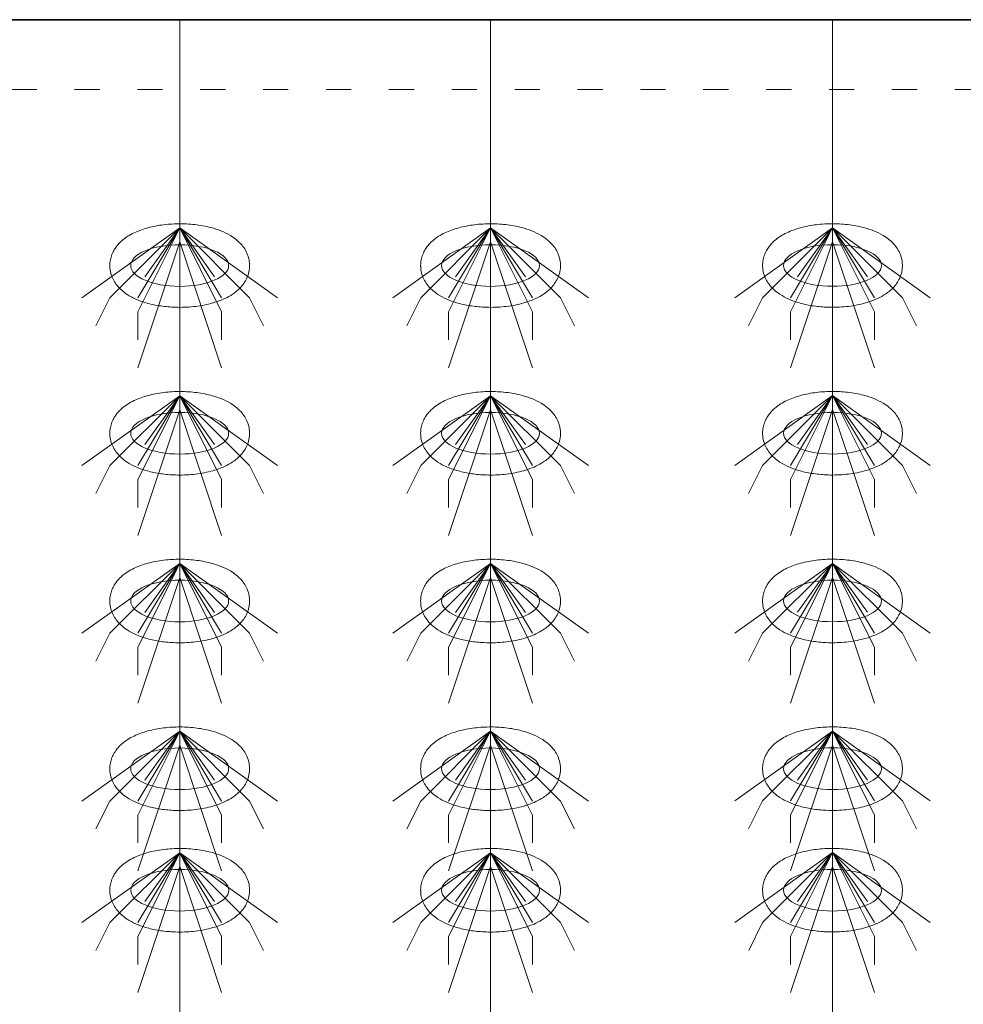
# Model space of a CAD drawing. Header units: metres. Extents: x 703769 to 722343, y 4313031 to 4317457.
# Tile 124 of 256: x 707798.62 to 707802.67, y 4313309.9 to 4313314.13. Entities that reach past the tile are written whole.
import ezdxf

# ---------------------------------------------------------------- set-up
doc = ezdxf.new("R2010")
doc.units = ezdxf.units.M
doc.header["$LTSCALE"] = 0.5
doc.linetypes.add('ACAD_ISO03W100', pattern=[30, 12, -18])
doc.linetypes.add('DASHED', pattern=[19.05, 12.7, -6.35])
for name, color, linetype, lineweight in [('4虚线层', 6, 'DASHED', 18), ('粗实线层', 7, 'Continuous', 35), ('设备', 6, 'Continuous', 18)]:
    doc.layers.add(name, color=color, linetype=linetype, lineweight=lineweight)

# ---------------------------------------------------------------- blocks, each defined once
blk = doc.blocks.new('hh_1')
at = {"layer": '设备'}
for p, q in [((-268840, 164960), (-268910, 164910)), ((-268840, 164960), (-268890, 164910)), ((-268840, 164960), (-268870, 164900)), ((-268840, 164960), (-268870, 164910)), ((-268840, 164960), (-268865, 164925)), ((-268840, 164960), (-268790, 164910)), ((-268840, 164960), (-268815, 164925)), ((-268840, 164960), (-268770, 164910)), ((-268840, 164960), (-268810, 164910)), ((-268840, 164960), (-268810, 164900)), ((-268840, 164950), (-268870, 164860)), ((-268840, 164950), (-268810, 164860)), ((-268890, 164910), (-268900, 164890)), ((-268790, 164910), (-268780, 164890)), ((-268870, 164900), (-268870, 164880)), ((-268810, 164900), (-268810, 164880))]:
    blk.add_line(p, q, dxfattribs=at)
blk = doc.blocks.new('dawda')
at = {"color": 7}
blk.add_line((547050.47, 33373.42), (552541.59, 33373.42), dxfattribs=at)
at = {"layer": '4虚线层', "color": 7, "linetype": 'ACAD_ISO03W100', "ltscale": 3}
blk.add_line((547050.47, 33323.42), (552541.59, 33323.42), dxfattribs=at)
at = {"layer": '设备', "color": 7}
for p, q in [((550770.74, 33373.42), (550770.74, 31373.38)), ((550993.21, 33373.42), (550993.21, 31373.38)), ((551237.92, 33373.42), (551237.92, 31373.42))]:
    blk.add_line(p, q, dxfattribs=at)
for centre in [(550770.74, 33197.5), (550993.21, 33197.5), (551237.92, 33197.54), (550770.74, 33077.5), (550993.21, 33077.5), (551237.92, 33077.54), (550770.74, 32957.5), (550993.21, 32957.5), (551237.92, 32957.54), (550770.74, 32837.5), (550993.21, 32837.5), (551237.92, 32837.54), (550770.75, 32750.55), (550993.21, 32750.55), (551237.93, 32750.59)]:
    blk.add_ellipse(centre, major_axis=(-35.04, 0), ratio=0.42498, dxfattribs=at)
for points in [[(550720.71, 33197.5), (550720.71, 33198.9), (550720.85, 33200.29), (550721.38, 33202.99), (550721.77, 33204.29), (550722.74, 33206.73), (550723.31, 33207.87), (550724.59, 33209.99), (550725.29, 33210.97), (550726.76, 33212.78), (550727.54, 33213.61), (550729.66, 33215.63), (550731.04, 33216.73), (550733.9, 33218.69), (550735.38, 33219.56), (550738.43, 33221.12), (550740, 33221.82), (550743.23, 33223.08), (550744.88, 33223.64), (550750.16, 33225.19), (550753.93, 33225.97), (550761.68, 33227.05), (550765.67, 33227.34), (550773.66, 33227.43), (550777.67, 33227.23), (550785.49, 33226.33), (550789.31, 33225.64), (550795.47, 33224.02), (550797.91, 33223.23), (550802.59, 33221.37), (550804.84, 33220.29), (550808.5, 33218.1), (550809.96, 33217.1), (550812.76, 33214.8), (550814.11, 33213.51), (550816.24, 33210.93), (550817.08, 33209.74), (550818.57, 33207.13), (550819.22, 33205.7), (550820.21, 33202.63), (550820.56, 33200.99), (550820.84, 33197.65), (550820.79, 33195.95), (550820.29, 33192.65), (550819.85, 33191.07), (550818.69, 33188.12), (550817.98, 33186.75), (550816.39, 33184.27), (550815.52, 33183.15), (550813.67, 33181.1), (550812.7, 33180.18), (550810.7, 33178.49), (550809.67, 33177.73), (550806.89, 33175.87), (550805.1, 33174.88), (550801.38, 33173.12), (550799.46, 33172.36), (550795.5, 33171.01), (550793.46, 33170.42), (550787.4, 33168.98), (550783.24, 33168.33), (550774.75, 33167.6), (550770.43, 33167.52), (550762.7, 33167.88), (550759.28, 33168.23), (550752.63, 33169.3), (550749.4, 33170.02), (550743.93, 33171.65), (550741.63, 33172.49), (550737.21, 33174.44), (550735.08, 33175.56), (550731.65, 33177.83), (550730.29, 33178.85), (550727.69, 33181.2), (550726.45, 33182.52), (550724.49, 33185.15), (550723.72, 33186.37), (550722.39, 33189.02), (550721.83, 33190.46), (550721.02, 33193.51), (550720.78, 33195.12), (550720.71, 33197), (550720.71, 33197.25), (550720.71, 33197.5)], [(550943.17, 33197.5), (550943.17, 33198.9), (550943.31, 33200.29), (550943.84, 33202.99), (550944.24, 33204.29), (550945.2, 33206.73), (550945.78, 33207.87), (550947.06, 33209.99), (550947.76, 33210.97), (550949.23, 33212.78), (550950.01, 33213.61), (550952.13, 33215.63), (550953.51, 33216.73), (550956.37, 33218.69), (550957.85, 33219.56), (550960.9, 33221.12), (550962.47, 33221.82), (550965.69, 33223.08), (550967.35, 33223.64), (550972.63, 33225.19), (550976.4, 33225.97), (550984.15, 33227.05), (550988.14, 33227.34), (550996.13, 33227.43), (551000.13, 33227.23), (551007.96, 33226.33), (551011.78, 33225.64), (551017.94, 33224.02), (551020.37, 33223.23), (551025.06, 33221.37), (551027.31, 33220.29), (551030.97, 33218.1), (551032.43, 33217.1), (551035.23, 33214.8), (551036.57, 33213.51), (551038.71, 33210.93), (551039.55, 33209.74), (551041.04, 33207.13), (551041.69, 33205.7), (551042.68, 33202.63), (551043.02, 33200.99), (551043.31, 33197.65), (551043.25, 33195.95), (551042.76, 33192.65), (551042.32, 33191.07), (551041.16, 33188.12), (551040.45, 33186.75), (551038.86, 33184.27), (551037.99, 33183.15), (551036.14, 33181.1), (551035.17, 33180.18), (551033.17, 33178.49), (551032.14, 33177.73), (551029.36, 33175.87), (551027.56, 33174.88), (551023.85, 33173.12), (551021.93, 33172.36), (551017.97, 33171.01), (551015.93, 33170.42), (551009.87, 33168.98), (551005.71, 33168.33), (550997.22, 33167.6), (550992.89, 33167.52), (550985.17, 33167.88), (550981.75, 33168.23), (550975.1, 33169.3), (550971.87, 33170.02), (550966.4, 33171.65), (550964.1, 33172.49), (550959.68, 33174.44), (550957.55, 33175.56), (550954.12, 33177.83), (550952.76, 33178.85), (550950.16, 33181.2), (550948.91, 33182.52), (550946.96, 33185.15), (550946.19, 33186.37), (550944.86, 33189.02), (550944.3, 33190.46), (550943.49, 33193.51), (550943.24, 33195.12), (550943.18, 33197), (550943.17, 33197.25), (550943.17, 33197.5)], [(551187.89, 33197.54), (551187.89, 33198.93), (551188.03, 33200.33), (551188.56, 33203.03), (551188.95, 33204.32), (551189.92, 33206.77), (551190.5, 33207.91), (551191.77, 33210.03), (551192.47, 33211.01), (551193.95, 33212.81), (551194.72, 33213.64), (551196.84, 33215.67), (551198.22, 33216.77), (551201.09, 33218.73), (551202.57, 33219.6), (551205.61, 33221.16), (551207.18, 33221.86), (551210.41, 33223.11), (551212.06, 33223.67), (551217.34, 33225.23), (551221.11, 33226.01), (551228.86, 33227.09), (551232.85, 33227.38), (551240.84, 33227.46), (551244.85, 33227.26), (551252.67, 33226.37), (551256.49, 33225.67), (551262.65, 33224.05), (551265.09, 33223.27), (551269.77, 33221.4), (551272.02, 33220.33), (551275.68, 33218.14), (551277.14, 33217.14), (551279.94, 33214.84), (551281.29, 33213.54), (551283.42, 33210.96), (551284.26, 33209.78), (551285.75, 33207.16), (551286.4, 33205.73), (551287.4, 33202.67), (551287.74, 33201.03), (551288.03, 33197.69), (551287.97, 33195.98), (551287.47, 33192.69), (551287.03, 33191.1), (551285.88, 33188.15), (551285.16, 33186.79), (551283.58, 33184.31), (551282.7, 33183.18), (551280.86, 33181.14), (551279.89, 33180.22), (551277.89, 33178.53), (551276.85, 33177.76), (551274.07, 33175.91), (551272.28, 33174.92), (551268.57, 33173.16), (551266.65, 33172.39), (551262.68, 33171.04), (551260.64, 33170.46), (551254.58, 33169.01), (551250.42, 33168.37), (551241.93, 33167.63), (551237.61, 33167.55), (551229.88, 33167.92), (551226.47, 33168.27), (551219.82, 33169.34), (551216.59, 33170.06), (551211.11, 33171.69), (551208.81, 33172.52), (551204.39, 33174.48), (551202.27, 33175.6), (551198.83, 33177.86), (551197.47, 33178.89), (551194.87, 33181.24), (551193.63, 33182.56), (551191.67, 33185.19), (551190.9, 33186.4), (551189.58, 33189.06), (551189.02, 33190.5), (551188.21, 33193.55), (551187.96, 33195.16), (551187.89, 33197.03), (551187.89, 33197.28), (551187.89, 33197.54)], [(550720.71, 33077.5), (550720.71, 33078.9), (550720.85, 33080.29), (550721.38, 33082.99), (550721.77, 33084.29), (550722.74, 33086.73), (550723.31, 33087.87), (550724.59, 33089.99), (550725.29, 33090.97), (550726.76, 33092.78), (550727.54, 33093.61), (550729.66, 33095.63), (550731.04, 33096.73), (550733.9, 33098.69), (550735.38, 33099.56), (550738.43, 33101.12), (550740, 33101.82), (550743.23, 33103.08), (550744.88, 33103.64), (550750.16, 33105.19), (550753.93, 33105.97), (550761.68, 33107.05), (550765.67, 33107.34), (550773.66, 33107.43), (550777.67, 33107.23), (550785.49, 33106.33), (550789.31, 33105.64), (550795.47, 33104.02), (550797.91, 33103.23), (550802.59, 33101.37), (550804.84, 33100.29), (550808.5, 33098.1), (550809.96, 33097.1), (550812.76, 33094.8), (550814.11, 33093.51), (550816.24, 33090.93), (550817.08, 33089.74), (550818.57, 33087.13), (550819.22, 33085.7), (550820.21, 33082.63), (550820.56, 33080.99), (550820.84, 33077.65), (550820.79, 33075.95), (550820.29, 33072.65), (550819.85, 33071.07), (550818.69, 33068.12), (550817.98, 33066.75), (550816.39, 33064.27), (550815.52, 33063.15), (550813.67, 33061.1), (550812.7, 33060.18), (550810.7, 33058.49), (550809.67, 33057.73), (550806.89, 33055.87), (550805.1, 33054.88), (550801.38, 33053.12), (550799.46, 33052.36), (550795.5, 33051.01), (550793.46, 33050.42), (550787.4, 33048.98), (550783.24, 33048.33), (550774.75, 33047.6), (550770.43, 33047.52), (550762.7, 33047.88), (550759.28, 33048.23), (550752.63, 33049.3), (550749.4, 33050.02), (550743.93, 33051.65), (550741.63, 33052.49), (550737.21, 33054.44), (550735.08, 33055.56), (550731.65, 33057.83), (550730.29, 33058.85), (550727.69, 33061.2), (550726.45, 33062.52), (550724.49, 33065.15), (550723.72, 33066.37), (550722.39, 33069.02), (550721.83, 33070.46), (550721.02, 33073.51), (550720.78, 33075.12), (550720.71, 33077), (550720.71, 33077.25), (550720.71, 33077.5)], [(550943.17, 33077.5), (550943.17, 33078.9), (550943.31, 33080.29), (550943.84, 33082.99), (550944.24, 33084.29), (550945.2, 33086.73), (550945.78, 33087.87), (550947.06, 33089.99), (550947.76, 33090.97), (550949.23, 33092.78), (550950.01, 33093.61), (550952.13, 33095.63), (550953.51, 33096.73), (550956.37, 33098.69), (550957.85, 33099.56), (550960.9, 33101.12), (550962.47, 33101.82), (550965.69, 33103.08), (550967.35, 33103.64), (550972.63, 33105.19), (550976.4, 33105.97), (550984.15, 33107.05), (550988.14, 33107.34), (550996.13, 33107.43), (551000.13, 33107.23), (551007.96, 33106.33), (551011.78, 33105.64), (551017.94, 33104.02), (551020.37, 33103.23), (551025.06, 33101.37), (551027.31, 33100.29), (551030.97, 33098.1), (551032.43, 33097.1), (551035.23, 33094.8), (551036.57, 33093.51), (551038.71, 33090.93), (551039.55, 33089.74), (551041.04, 33087.13), (551041.69, 33085.7), (551042.68, 33082.63), (551043.02, 33080.99), (551043.31, 33077.65), (551043.25, 33075.95), (551042.76, 33072.65), (551042.32, 33071.07), (551041.16, 33068.12), (551040.45, 33066.75), (551038.86, 33064.27), (551037.99, 33063.15), (551036.14, 33061.1), (551035.17, 33060.18), (551033.17, 33058.49), (551032.14, 33057.73), (551029.36, 33055.87), (551027.56, 33054.88), (551023.85, 33053.12), (551021.93, 33052.36), (551017.97, 33051.01), (551015.93, 33050.42), (551009.87, 33048.98), (551005.71, 33048.33), (550997.22, 33047.6), (550992.89, 33047.52), (550985.17, 33047.88), (550981.75, 33048.23), (550975.1, 33049.3), (550971.87, 33050.02), (550966.4, 33051.65), (550964.1, 33052.49), (550959.68, 33054.44), (550957.55, 33055.56), (550954.12, 33057.83), (550952.76, 33058.85), (550950.16, 33061.2), (550948.91, 33062.52), (550946.96, 33065.15), (550946.19, 33066.37), (550944.86, 33069.02), (550944.3, 33070.46), (550943.49, 33073.51), (550943.24, 33075.12), (550943.18, 33077), (550943.17, 33077.25), (550943.17, 33077.5)], [(551187.89, 33077.54), (551187.89, 33078.93), (551188.03, 33080.33), (551188.56, 33083.03), (551188.95, 33084.32), (551189.92, 33086.77), (551190.5, 33087.91), (551191.77, 33090.03), (551192.47, 33091.01), (551193.95, 33092.81), (551194.72, 33093.64), (551196.84, 33095.67), (551198.22, 33096.77), (551201.09, 33098.73), (551202.57, 33099.6), (551205.61, 33101.16), (551207.18, 33101.86), (551210.41, 33103.11), (551212.06, 33103.67), (551217.34, 33105.23), (551221.11, 33106.01), (551228.86, 33107.09), (551232.85, 33107.38), (551240.84, 33107.46), (551244.85, 33107.26), (551252.67, 33106.37), (551256.49, 33105.67), (551262.65, 33104.05), (551265.09, 33103.27), (551269.77, 33101.4), (551272.02, 33100.33), (551275.68, 33098.14), (551277.14, 33097.14), (551279.94, 33094.84), (551281.29, 33093.54), (551283.42, 33090.96), (551284.26, 33089.78), (551285.75, 33087.16), (551286.4, 33085.73), (551287.4, 33082.67), (551287.74, 33081.03), (551288.03, 33077.69), (551287.97, 33075.98), (551287.47, 33072.69), (551287.03, 33071.1), (551285.88, 33068.15), (551285.16, 33066.79), (551283.58, 33064.31), (551282.7, 33063.18), (551280.86, 33061.14), (551279.89, 33060.22), (551277.89, 33058.53), (551276.85, 33057.76), (551274.07, 33055.91), (551272.28, 33054.92), (551268.57, 33053.16), (551266.65, 33052.39), (551262.68, 33051.04), (551260.64, 33050.46), (551254.58, 33049.01), (551250.42, 33048.37), (551241.93, 33047.63), (551237.61, 33047.55), (551229.88, 33047.92), (551226.47, 33048.27), (551219.82, 33049.34), (551216.59, 33050.06), (551211.11, 33051.69), (551208.81, 33052.52), (551204.39, 33054.48), (551202.27, 33055.6), (551198.83, 33057.86), (551197.47, 33058.89), (551194.87, 33061.24), (551193.63, 33062.56), (551191.67, 33065.19), (551190.9, 33066.4), (551189.58, 33069.06), (551189.02, 33070.5), (551188.21, 33073.55), (551187.96, 33075.16), (551187.89, 33077.03), (551187.89, 33077.28), (551187.89, 33077.54)], [(550720.71, 32957.5), (550720.71, 32958.9), (550720.85, 32960.29), (550721.38, 32962.99), (550721.77, 32964.29), (550722.74, 32966.73), (550723.31, 32967.87), (550724.59, 32969.99), (550725.29, 32970.97), (550726.76, 32972.78), (550727.54, 32973.61), (550729.66, 32975.63), (550731.04, 32976.73), (550733.9, 32978.69), (550735.38, 32979.56), (550738.43, 32981.12), (550740, 32981.82), (550743.23, 32983.08), (550744.88, 32983.64), (550750.16, 32985.19), (550753.93, 32985.97), (550761.68, 32987.05), (550765.67, 32987.34), (550773.66, 32987.43), (550777.67, 32987.23), (550785.49, 32986.33), (550789.31, 32985.64), (550795.47, 32984.02), (550797.91, 32983.23), (550802.59, 32981.37), (550804.84, 32980.29), (550808.5, 32978.1), (550809.96, 32977.1), (550812.76, 32974.8), (550814.11, 32973.51), (550816.24, 32970.93), (550817.08, 32969.74), (550818.57, 32967.13), (550819.22, 32965.7), (550820.21, 32962.63), (550820.56, 32960.99), (550820.84, 32957.65), (550820.79, 32955.95), (550820.29, 32952.65), (550819.85, 32951.07), (550818.69, 32948.12), (550817.98, 32946.75), (550816.39, 32944.27), (550815.52, 32943.15), (550813.67, 32941.1), (550812.7, 32940.18), (550810.7, 32938.49), (550809.67, 32937.73), (550806.89, 32935.87), (550805.1, 32934.88), (550801.38, 32933.12), (550799.46, 32932.36), (550795.5, 32931.01), (550793.46, 32930.42), (550787.4, 32928.98), (550783.24, 32928.33), (550774.75, 32927.6), (550770.43, 32927.52), (550762.7, 32927.88), (550759.28, 32928.23), (550752.63, 32929.3), (550749.4, 32930.02), (550743.93, 32931.65), (550741.63, 32932.49), (550737.21, 32934.44), (550735.08, 32935.56), (550731.65, 32937.83), (550730.29, 32938.85), (550727.69, 32941.2), (550726.45, 32942.52), (550724.49, 32945.15), (550723.72, 32946.37), (550722.39, 32949.02), (550721.83, 32950.46), (550721.02, 32953.51), (550720.78, 32955.12), (550720.71, 32957), (550720.71, 32957.25), (550720.71, 32957.5)], [(550943.17, 32957.5), (550943.17, 32958.9), (550943.31, 32960.29), (550943.84, 32962.99), (550944.24, 32964.29), (550945.2, 32966.73), (550945.78, 32967.87), (550947.06, 32969.99), (550947.76, 32970.97), (550949.23, 32972.78), (550950.01, 32973.61), (550952.13, 32975.63), (550953.51, 32976.73), (550956.37, 32978.69), (550957.85, 32979.56), (550960.9, 32981.12), (550962.47, 32981.82), (550965.69, 32983.08), (550967.35, 32983.64), (550972.63, 32985.19), (550976.4, 32985.97), (550984.15, 32987.05), (550988.14, 32987.34), (550996.13, 32987.43), (551000.13, 32987.23), (551007.96, 32986.33), (551011.78, 32985.64), (551017.94, 32984.02), (551020.37, 32983.23), (551025.06, 32981.37), (551027.31, 32980.29), (551030.97, 32978.1), (551032.43, 32977.1), (551035.23, 32974.8), (551036.57, 32973.51), (551038.71, 32970.93), (551039.55, 32969.74), (551041.04, 32967.13), (551041.69, 32965.7), (551042.68, 32962.63), (551043.02, 32960.99), (551043.31, 32957.65), (551043.25, 32955.95), (551042.76, 32952.65), (551042.32, 32951.07), (551041.16, 32948.12), (551040.45, 32946.75), (551038.86, 32944.27), (551037.99, 32943.15), (551036.14, 32941.1), (551035.17, 32940.18), (551033.17, 32938.49), (551032.14, 32937.73), (551029.36, 32935.87), (551027.56, 32934.88), (551023.85, 32933.12), (551021.93, 32932.36), (551017.97, 32931.01), (551015.93, 32930.42), (551009.87, 32928.98), (551005.71, 32928.33), (550997.22, 32927.6), (550992.89, 32927.52), (550985.17, 32927.88), (550981.75, 32928.23), (550975.1, 32929.3), (550971.87, 32930.02), (550966.4, 32931.65), (550964.1, 32932.49), (550959.68, 32934.44), (550957.55, 32935.56), (550954.12, 32937.83), (550952.76, 32938.85), (550950.16, 32941.2), (550948.91, 32942.52), (550946.96, 32945.15), (550946.19, 32946.37), (550944.86, 32949.02), (550944.3, 32950.46), (550943.49, 32953.51), (550943.24, 32955.12), (550943.18, 32957), (550943.17, 32957.25), (550943.17, 32957.5)], [(551187.89, 32957.54), (551187.89, 32958.93), (551188.03, 32960.33), (551188.56, 32963.03), (551188.95, 32964.32), (551189.92, 32966.77), (551190.5, 32967.91), (551191.77, 32970.03), (551192.47, 32971.01), (551193.95, 32972.81), (551194.72, 32973.64), (551196.84, 32975.67), (551198.22, 32976.77), (551201.09, 32978.73), (551202.57, 32979.6), (551205.61, 32981.16), (551207.18, 32981.86), (551210.41, 32983.11), (551212.06, 32983.67), (551217.34, 32985.23), (551221.11, 32986.01), (551228.86, 32987.09), (551232.85, 32987.38), (551240.84, 32987.46), (551244.85, 32987.26), (551252.67, 32986.37), (551256.49, 32985.67), (551262.65, 32984.05), (551265.09, 32983.27), (551269.77, 32981.4), (551272.02, 32980.33), (551275.68, 32978.14), (551277.14, 32977.14), (551279.94, 32974.84), (551281.29, 32973.54), (551283.42, 32970.96), (551284.26, 32969.78), (551285.75, 32967.16), (551286.4, 32965.73), (551287.4, 32962.67), (551287.74, 32961.03), (551288.03, 32957.69), (551287.97, 32955.98), (551287.47, 32952.69), (551287.03, 32951.1), (551285.88, 32948.15), (551285.16, 32946.79), (551283.58, 32944.31), (551282.7, 32943.18), (551280.86, 32941.14), (551279.89, 32940.22), (551277.89, 32938.53), (551276.85, 32937.76), (551274.07, 32935.91), (551272.28, 32934.92), (551268.57, 32933.16), (551266.65, 32932.39), (551262.68, 32931.04), (551260.64, 32930.46), (551254.58, 32929.01), (551250.42, 32928.37), (551241.93, 32927.63), (551237.61, 32927.55), (551229.88, 32927.92), (551226.47, 32928.27), (551219.82, 32929.34), (551216.59, 32930.06), (551211.11, 32931.69), (551208.81, 32932.52), (551204.39, 32934.48), (551202.27, 32935.6), (551198.83, 32937.86), (551197.47, 32938.89), (551194.87, 32941.24), (551193.63, 32942.56), (551191.67, 32945.19), (551190.9, 32946.4), (551189.58, 32949.06), (551189.02, 32950.5), (551188.21, 32953.55), (551187.96, 32955.16), (551187.89, 32957.03), (551187.89, 32957.28), (551187.89, 32957.54)], [(550720.71, 32837.5), (550720.71, 32838.9), (550720.85, 32840.29), (550721.38, 32842.99), (550721.77, 32844.29), (550722.74, 32846.73), (550723.31, 32847.87), (550724.59, 32849.99), (550725.29, 32850.97), (550726.76, 32852.78), (550727.54, 32853.61), (550729.66, 32855.63), (550731.04, 32856.73), (550733.9, 32858.69), (550735.38, 32859.56), (550738.43, 32861.12), (550740, 32861.82), (550743.23, 32863.08), (550744.88, 32863.64), (550750.16, 32865.19), (550753.93, 32865.97), (550761.68, 32867.05), (550765.67, 32867.34), (550773.66, 32867.43), (550777.67, 32867.23), (550785.49, 32866.33), (550789.31, 32865.64), (550795.47, 32864.02), (550797.91, 32863.23), (550802.59, 32861.37), (550804.84, 32860.29), (550808.5, 32858.1), (550809.96, 32857.1), (550812.76, 32854.8), (550814.11, 32853.51), (550816.24, 32850.93), (550817.08, 32849.74), (550818.57, 32847.13), (550819.22, 32845.7), (550820.21, 32842.63), (550820.56, 32840.99), (550820.84, 32837.65), (550820.79, 32835.95), (550820.29, 32832.65), (550819.85, 32831.07), (550818.69, 32828.12), (550817.98, 32826.75), (550816.39, 32824.27), (550815.52, 32823.15), (550813.67, 32821.1), (550812.7, 32820.18), (550810.7, 32818.49), (550809.67, 32817.73), (550806.89, 32815.87), (550805.1, 32814.88), (550801.38, 32813.12), (550799.46, 32812.36), (550795.5, 32811.01), (550793.46, 32810.42), (550787.4, 32808.98), (550783.24, 32808.33), (550774.75, 32807.6), (550770.43, 32807.52), (550762.7, 32807.88), (550759.28, 32808.23), (550752.63, 32809.3), (550749.4, 32810.02), (550743.93, 32811.65), (550741.63, 32812.49), (550737.21, 32814.44), (550735.08, 32815.56), (550731.65, 32817.83), (550730.29, 32818.85), (550727.69, 32821.2), (550726.45, 32822.52), (550724.49, 32825.15), (550723.72, 32826.37), (550722.39, 32829.02), (550721.83, 32830.46), (550721.02, 32833.51), (550720.78, 32835.12), (550720.71, 32837), (550720.71, 32837.25), (550720.71, 32837.5)], [(550943.17, 32837.5), (550943.17, 32838.9), (550943.31, 32840.29), (550943.84, 32842.99), (550944.24, 32844.29), (550945.2, 32846.73), (550945.78, 32847.87), (550947.06, 32849.99), (550947.76, 32850.97), (550949.23, 32852.78), (550950.01, 32853.61), (550952.13, 32855.63), (550953.51, 32856.73), (550956.37, 32858.69), (550957.85, 32859.56), (550960.9, 32861.12), (550962.47, 32861.82), (550965.69, 32863.08), (550967.35, 32863.64), (550972.63, 32865.19), (550976.4, 32865.97), (550984.15, 32867.05), (550988.14, 32867.34), (550996.13, 32867.43), (551000.13, 32867.23), (551007.96, 32866.33), (551011.78, 32865.64), (551017.94, 32864.02), (551020.37, 32863.23), (551025.06, 32861.37), (551027.31, 32860.29), (551030.97, 32858.1), (551032.43, 32857.1), (551035.23, 32854.8), (551036.57, 32853.51), (551038.71, 32850.93), (551039.55, 32849.74), (551041.04, 32847.13), (551041.69, 32845.7), (551042.68, 32842.63), (551043.02, 32840.99), (551043.31, 32837.65), (551043.25, 32835.95), (551042.76, 32832.65), (551042.32, 32831.07), (551041.16, 32828.12), (551040.45, 32826.75), (551038.86, 32824.27), (551037.99, 32823.15), (551036.14, 32821.1), (551035.17, 32820.18), (551033.17, 32818.49), (551032.14, 32817.73), (551029.36, 32815.87), (551027.56, 32814.88), (551023.85, 32813.12), (551021.93, 32812.36), (551017.97, 32811.01), (551015.93, 32810.42), (551009.87, 32808.98), (551005.71, 32808.33), (550997.22, 32807.6), (550992.89, 32807.52), (550985.17, 32807.88), (550981.75, 32808.23), (550975.1, 32809.3), (550971.87, 32810.02), (550966.4, 32811.65), (550964.1, 32812.49), (550959.68, 32814.44), (550957.55, 32815.56), (550954.12, 32817.83), (550952.76, 32818.85), (550950.16, 32821.2), (550948.91, 32822.52), (550946.96, 32825.15), (550946.19, 32826.37), (550944.86, 32829.02), (550944.3, 32830.46), (550943.49, 32833.51), (550943.24, 32835.12), (550943.18, 32837), (550943.17, 32837.25), (550943.17, 32837.5)], [(551187.89, 32837.54), (551187.89, 32838.93), (551188.03, 32840.33), (551188.56, 32843.03), (551188.95, 32844.32), (551189.92, 32846.77), (551190.5, 32847.91), (551191.77, 32850.03), (551192.47, 32851.01), (551193.95, 32852.81), (551194.72, 32853.64), (551196.84, 32855.67), (551198.22, 32856.77), (551201.09, 32858.73), (551202.57, 32859.6), (551205.61, 32861.16), (551207.18, 32861.86), (551210.41, 32863.11), (551212.06, 32863.67), (551217.34, 32865.23), (551221.11, 32866.01), (551228.86, 32867.09), (551232.85, 32867.38), (551240.84, 32867.46), (551244.85, 32867.26), (551252.67, 32866.37), (551256.49, 32865.67), (551262.65, 32864.05), (551265.09, 32863.27), (551269.77, 32861.4), (551272.02, 32860.33), (551275.68, 32858.14), (551277.14, 32857.14), (551279.94, 32854.84), (551281.29, 32853.54), (551283.42, 32850.96), (551284.26, 32849.78), (551285.75, 32847.16), (551286.4, 32845.73), (551287.4, 32842.67), (551287.74, 32841.03), (551288.03, 32837.69), (551287.97, 32835.98), (551287.47, 32832.69), (551287.03, 32831.1), (551285.88, 32828.15), (551285.16, 32826.79), (551283.58, 32824.31), (551282.7, 32823.18), (551280.86, 32821.14), (551279.89, 32820.22), (551277.89, 32818.53), (551276.85, 32817.76), (551274.07, 32815.91), (551272.28, 32814.92), (551268.57, 32813.16), (551266.65, 32812.39), (551262.68, 32811.04), (551260.64, 32810.46), (551254.58, 32809.01), (551250.42, 32808.37), (551241.93, 32807.63), (551237.61, 32807.55), (551229.88, 32807.92), (551226.47, 32808.27), (551219.82, 32809.34), (551216.59, 32810.06), (551211.11, 32811.69), (551208.81, 32812.52), (551204.39, 32814.48), (551202.27, 32815.6), (551198.83, 32817.86), (551197.47, 32818.89), (551194.87, 32821.24), (551193.63, 32822.56), (551191.67, 32825.19), (551190.9, 32826.4), (551189.58, 32829.06), (551189.02, 32830.5), (551188.21, 32833.55), (551187.96, 32835.16), (551187.89, 32837.03), (551187.89, 32837.28), (551187.89, 32837.54)], [(550720.71, 32750.55), (550720.71, 32751.95), (550720.85, 32753.35), (550721.38, 32756.04), (550721.77, 32757.34), (550722.74, 32759.78), (550723.32, 32760.93), (550724.59, 32763.04), (550725.29, 32764.02), (550726.77, 32765.83), (550727.54, 32766.66), (550729.66, 32768.69), (550731.05, 32769.78), (550733.91, 32771.75), (550735.39, 32772.61), (550738.44, 32774.18), (550740, 32774.87), (550743.23, 32776.13), (550744.88, 32776.69), (550750.17, 32778.24), (550753.93, 32779.03), (550761.68, 32780.1), (550765.67, 32780.39), (550773.66, 32780.48), (550777.67, 32780.28), (550785.49, 32779.38), (550789.31, 32778.69), (550795.48, 32777.07), (550797.91, 32776.29), (550802.59, 32774.42), (550804.84, 32773.34), (550808.5, 32771.16), (550809.96, 32770.15), (550812.76, 32767.86), (550814.11, 32766.56), (550816.24, 32763.98), (550817.08, 32762.79), (550818.57, 32760.18), (550819.22, 32758.75), (550820.22, 32755.68), (550820.56, 32754.05), (550820.85, 32750.7), (550820.79, 32749), (550820.29, 32745.71), (550819.85, 32744.12), (550818.7, 32741.17), (550817.98, 32739.81), (550816.4, 32737.32), (550815.52, 32736.2), (550813.68, 32734.16), (550812.71, 32733.23), (550810.71, 32731.55), (550809.68, 32730.78), (550806.89, 32728.92), (550805.1, 32727.93), (550801.39, 32726.17), (550799.47, 32725.41), (550795.5, 32724.06), (550793.46, 32723.48), (550787.4, 32722.03), (550783.24, 32721.38), (550774.75, 32720.65), (550770.43, 32720.57), (550762.7, 32720.94), (550759.29, 32721.28), (550752.64, 32722.35), (550749.41, 32723.07), (550743.93, 32724.71), (550741.63, 32725.54), (550737.21, 32727.49), (550735.09, 32728.62), (550731.65, 32730.88), (550730.29, 32731.91), (550727.69, 32734.25), (550726.45, 32735.58), (550724.49, 32738.2), (550723.72, 32739.42), (550722.4, 32742.07), (550721.84, 32743.51), (550721.03, 32746.56), (550720.78, 32748.17), (550720.71, 32750.05), (550720.71, 32750.3), (550720.71, 32750.55)], [(550943.18, 32750.55), (550943.18, 32751.95), (550943.32, 32753.35), (550943.85, 32756.04), (550944.24, 32757.34), (550945.21, 32759.78), (550945.78, 32760.93), (550947.06, 32763.04), (550947.76, 32764.02), (550949.24, 32765.83), (550950.01, 32766.66), (550952.13, 32768.69), (550953.51, 32769.78), (550956.38, 32771.75), (550957.86, 32772.61), (550960.9, 32774.18), (550962.47, 32774.87), (550965.7, 32776.13), (550967.35, 32776.69), (550972.63, 32778.24), (550976.4, 32779.03), (550984.15, 32780.1), (550988.14, 32780.39), (550996.13, 32780.48), (551000.14, 32780.28), (551007.96, 32779.38), (551011.78, 32778.69), (551017.94, 32777.07), (551020.38, 32776.29), (551025.06, 32774.42), (551027.31, 32773.34), (551030.97, 32771.16), (551032.43, 32770.15), (551035.23, 32767.86), (551036.58, 32766.56), (551038.71, 32763.98), (551039.55, 32762.79), (551041.04, 32760.18), (551041.69, 32758.75), (551042.69, 32755.68), (551043.03, 32754.05), (551043.31, 32750.7), (551043.26, 32749), (551042.76, 32745.71), (551042.32, 32744.12), (551041.17, 32741.17), (551040.45, 32739.81), (551038.86, 32737.32), (551037.99, 32736.2), (551036.15, 32734.16), (551035.18, 32733.23), (551033.18, 32731.55), (551032.14, 32730.78), (551029.36, 32728.92), (551027.57, 32727.93), (551023.86, 32726.17), (551021.93, 32725.41), (551017.97, 32724.06), (551015.93, 32723.48), (551009.87, 32722.03), (551005.71, 32721.38), (550997.22, 32720.65), (550992.9, 32720.57), (550985.17, 32720.94), (550981.75, 32721.28), (550975.11, 32722.35), (550971.88, 32723.07), (550966.4, 32724.71), (550964.1, 32725.54), (550959.68, 32727.49), (550957.55, 32728.62), (550954.12, 32730.88), (550952.76, 32731.91), (550950.16, 32734.25), (550948.92, 32735.58), (550946.96, 32738.2), (550946.19, 32739.42), (550944.86, 32742.07), (550944.3, 32743.51), (550943.5, 32746.56), (550943.25, 32748.17), (550943.18, 32750.05), (550943.18, 32750.3), (550943.18, 32750.55)], [(551187.89, 32750.59), (551187.89, 32751.99), (551188.03, 32753.38), (551188.56, 32756.08), (551188.95, 32757.38), (551189.92, 32759.82), (551190.5, 32760.96), (551191.78, 32763.08), (551192.48, 32764.06), (551193.95, 32765.86), (551194.73, 32766.69), (551196.84, 32768.72), (551198.23, 32769.82), (551201.09, 32771.78), (551202.57, 32772.65), (551205.62, 32774.21), (551207.19, 32774.91), (551210.41, 32776.17), (551212.07, 32776.73), (551217.35, 32778.28), (551221.11, 32779.06), (551228.87, 32780.14), (551232.85, 32780.43), (551240.85, 32780.52), (551244.85, 32780.32), (551252.68, 32779.42), (551256.5, 32778.72), (551262.66, 32777.11), (551265.09, 32776.32), (551269.78, 32774.46), (551272.02, 32773.38), (551275.68, 32771.19), (551277.14, 32770.19), (551279.95, 32767.89), (551281.29, 32766.59), (551283.43, 32764.01), (551284.27, 32762.83), (551285.76, 32760.21), (551286.41, 32758.78), (551287.4, 32755.72), (551287.74, 32754.08), (551288.03, 32750.74), (551287.97, 32749.04), (551287.47, 32745.74), (551287.03, 32744.15), (551285.88, 32741.2), (551285.17, 32739.84), (551283.58, 32737.36), (551282.7, 32736.24), (551280.86, 32734.19), (551279.89, 32733.27), (551277.89, 32731.58), (551276.86, 32730.82), (551274.08, 32728.96), (551272.28, 32727.97), (551268.57, 32726.21), (551266.65, 32725.44), (551262.69, 32724.1), (551260.65, 32723.51), (551254.58, 32722.07), (551250.43, 32721.42), (551241.94, 32720.69), (551237.61, 32720.61), (551229.89, 32720.97), (551226.47, 32721.32), (551219.82, 32722.39), (551216.59, 32723.11), (551211.12, 32724.74), (551208.82, 32725.57), (551204.39, 32727.53), (551202.27, 32728.65), (551198.83, 32730.91), (551197.47, 32731.94), (551194.87, 32734.29), (551193.63, 32735.61), (551191.67, 32738.24), (551190.91, 32739.45), (551189.58, 32742.11), (551189.02, 32743.55), (551188.21, 32746.6), (551187.96, 32748.21), (551187.9, 32750.09), (551187.89, 32750.34), (551187.89, 32750.59)]]:
    blk.add_open_spline(points, degree=3, knots=[0, 0, 0, 0, 3.423083, 3.423083, 6.846165, 6.846165, 10.269248, 10.269248, 13.69233, 13.69233, 17.115413, 17.115413, 22.728666, 22.728666, 28.341919, 28.341919, 33.955172, 33.955172, 39.568425, 39.568425, 51.436002, 51.436002, 63.303578, 63.303578, 75.171154, 75.171154, 87.03873, 87.03873, 95.224368, 95.224368, 103.410005, 103.410005, 109.145122, 109.145122, 114.880238, 114.880238, 119.003115, 119.003115, 123.125991, 123.125991, 127.248868, 127.248868, 131.371745, 131.371745, 135.494621, 135.494621, 139.617498, 139.617498, 143.740375, 143.740375, 147.863251, 147.863251, 151.986128, 151.986128, 158.708917, 158.708917, 165.431705, 165.431705, 172.154493, 172.154493, 184.909814, 184.909814, 197.665135, 197.665135, 207.937, 207.937, 218.208864, 218.208864, 226.104489, 226.104489, 234.000115, 234.000115, 239.456, 239.456, 244.911884, 244.911884, 248.896322, 248.896322, 252.88076, 252.88076, 256.865198, 256.865198, 257.481358, 257.481358, 257.481358, 257.481358], dxfattribs=at)
at = {"layer": '设备', "color": 7, "xscale": -1}
for p in [(281930.74, -131735.61), (282153.21, -131735.61), (282397.92, -131735.57), (281930.74, -131855.61), (282153.21, -131855.61), (282397.92, -131855.57), (281930.74, -131975.61), (282153.21, -131975.61), (282397.92, -131975.57), (281930.74, -132095.61), (282153.21, -132095.61), (282397.92, -132095.57), (281930.75, -132182.56), (282153.21, -132182.56), (282397.93, -132182.52)]:
    blk.add_blockref('hh_1', p, dxfattribs=at)

msp = doc.modelspace()

# ---------------------------------------------------------------- block references
at = {"layer": '粗实线层', "xscale": 0.006, "yscale": 0.006, "zscale": 0.006}
msp.add_blockref('dawda', (704494.6802, 4313113.8882), dxfattribs=at)

doc.saveas('drawing.dxf')
